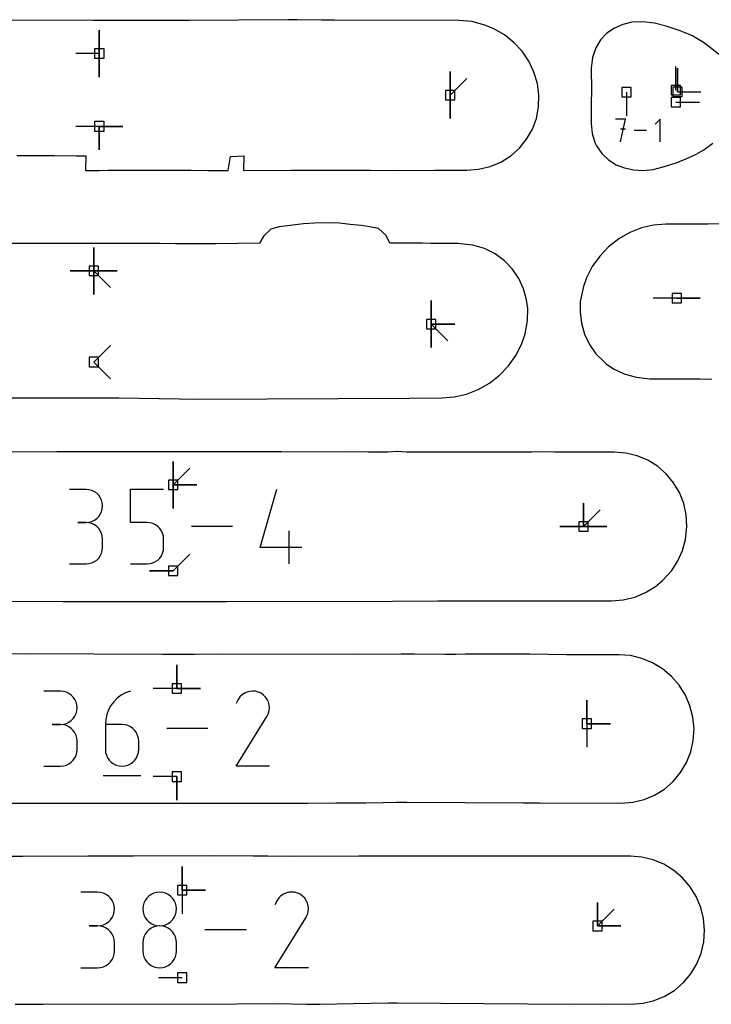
# Model space of a CAD drawing. Extents: x 0 to 600, y 0 to 900.
# Tile 4 of 56: x 42 to 84, y 54 to 114. Entities that reach past the tile are written whole.
import ezdxf

# ---------------------------------------------------------------- set-up
doc = ezdxf.new("R2010")
doc.units = 0

msp = doc.modelspace()

# ---------------------------------------------------------------- linework, layer by layer
at = {"layer": 'annotation', "color": 1}
for p, q in [((46.954286, 112.160941), (46.954286, 113.589691)), ((46.954286, 112.160941), (46.954286, 113.589691)), ((46.954286, 113.589691), (46.954286, 112.160941)), ((46.954286, 112.160941), (46.954286, 113.589691)), ((46.954286, 113.589691), (46.954286, 112.160941)), ((46.954286, 112.160941), (45.525536, 112.160941)), ((46.954286, 112.160941), (46.954286, 110.732191)), ((46.954286, 112.160941), (46.954286, 110.732191)), ((46.954286, 110.732191), (46.954286, 112.160941)), ((81.976825, 109.93731), (81.976825, 111.36606)), ((82.075134, 109.836144), (82.075134, 111.264894)), ((82.075134, 109.836144), (82.075134, 111.264894)), ((82.075134, 111.264894), (82.075134, 109.836144)), ((68.267795, 109.640662), (68.267795, 111.069412)), ((68.267795, 109.640662), (68.267795, 111.069412)), ((68.267795, 111.069412), (68.267795, 109.640662)), ((68.267795, 109.640662), (68.267795, 111.069412)), ((68.267795, 111.069412), (68.267795, 109.640662)), ((68.267795, 109.640662), (69.278074, 110.650941)), ((68.267795, 109.640662), (68.267795, 108.211913)), ((68.267795, 109.640662), (68.267795, 108.211913)), ((68.267795, 108.211913), (68.267795, 109.640662)), ((78.977354, 109.817233), (78.977353, 108.388483)), ((82.075134, 109.836144), (83.503884, 109.836144)), ((81.976825, 109.213418), (83.405575, 109.213418)), ((78.927927, 108.177151), (78.316176, 108.177151)), ((78.622095, 106.801467), (78.927927, 108.177151)), ((81.01781, 108.177151), (80.711978, 107.871233)), ((81.01781, 106.801467), (81.01781, 108.177151)), ((46.954286, 107.741686), (45.525536, 107.741686)), ((46.954286, 107.741686), (48.383036, 107.741686)), ((46.954286, 107.741686), (48.383036, 107.741686)), ((48.383036, 107.741686), (46.954286, 107.741686)), ((46.954286, 107.741686), (46.954286, 106.312936)), ((46.954286, 107.741686), (48.383036, 107.741686)), ((48.383036, 107.741686), (46.954286, 107.741686)), ((46.954286, 107.741686), (46.954286, 106.312936)), ((46.954286, 106.312936), (46.954286, 107.741686)), ((78.927927, 107.564538), (78.622095, 107.564538)), ((80.196182, 107.489309), (79.443981, 107.489309)), ((46.614972, 98.970448), (46.614972, 100.399198)), ((46.614972, 98.970448), (46.614972, 100.399198)), ((46.614972, 100.399198), (46.614972, 98.970448)), ((46.614972, 98.970448), (46.614972, 100.399198)), ((46.614972, 100.399198), (46.614972, 98.970448)), ((46.614972, 98.970448), (46.614972, 100.399198)), ((46.614972, 100.399198), (46.614972, 98.970448)), ((46.614972, 98.970448), (46.614972, 100.399198)), ((46.614972, 100.399198), (46.614972, 98.970448)), ((46.614972, 98.970448), (45.186222, 98.970448)), ((46.614972, 98.970448), (45.186222, 98.970448)), ((45.186222, 98.970448), (46.614972, 98.970448)), ((46.614972, 98.970448), (48.043722, 98.970448)), ((46.614972, 98.970448), (48.043722, 98.970448)), ((48.043722, 98.970448), (46.614972, 98.970448)), ((46.614972, 98.970448), (46.614972, 97.541698)), ((46.614972, 98.970448), (48.043722, 98.970448)), ((48.043722, 98.970448), (46.614972, 98.970448)), ((46.614972, 98.970448), (46.614972, 97.541698)), ((46.614972, 97.541698), (46.614972, 98.970448)), ((46.614972, 98.970448), (48.043722, 98.970448)), ((48.043722, 98.970448), (46.614972, 98.970448)), ((46.614972, 98.970448), (46.614972, 97.541698)), ((46.614972, 97.541698), (46.614972, 98.970448)), ((46.614972, 98.970448), (47.625251, 97.960169)), ((67.113505, 95.741364), (67.113505, 97.170114)), ((67.113505, 95.741364), (67.113505, 97.170114)), ((67.113505, 97.170114), (67.113505, 95.741364)), ((67.113505, 95.741364), (67.113505, 97.170114)), ((67.113505, 97.170114), (67.113505, 95.741364)), ((67.113505, 95.741364), (67.113505, 97.170114)), ((67.113505, 97.170114), (67.113505, 95.741364)), ((82.035287, 97.320788), (80.606537, 97.320788)), ((82.035287, 97.320788), (83.464037, 97.320788)), ((82.035287, 97.320788), (83.464037, 97.320788)), ((83.464037, 97.320788), (82.035287, 97.320788)), ((67.113505, 95.741364), (68.542255, 95.741364)), ((67.113505, 95.741364), (68.542255, 95.741364)), ((68.542255, 95.741364), (67.113505, 95.741364)), ((67.113505, 95.741364), (67.113505, 94.312614)), ((67.113505, 95.741364), (68.542255, 95.741364)), ((68.542255, 95.741364), (67.113505, 95.741364)), ((67.113505, 95.741364), (67.113505, 94.312614)), ((67.113505, 94.312614), (67.113505, 95.741364)), ((67.113505, 95.741364), (68.123784, 94.731086)), ((46.614973, 93.437421), (47.625251, 94.4477)), ((46.614973, 93.437421), (47.625251, 94.4477)), ((47.625251, 94.4477), (46.614973, 93.437421)), ((46.614973, 93.437421), (47.625251, 92.427143)), ((51.440892, 85.981435), (51.440892, 87.410185)), ((51.440892, 85.981435), (51.440892, 87.410185)), ((51.440892, 87.410185), (51.440892, 85.981435)), ((51.440892, 85.981435), (51.440892, 87.410185)), ((51.440892, 87.410185), (51.440892, 85.981435)), ((51.440892, 85.981435), (51.440892, 87.410185)), ((51.440892, 87.410185), (51.440892, 85.981435)), ((51.440892, 85.981435), (52.451171, 86.991713)), ((46.146629, 85.706942), (45.141087, 85.706942)), ((46.327478, 85.69071), (46.146629, 85.706942)), ((46.497651, 85.64393), (46.327478, 85.69071)), ((46.654317, 85.569479), (46.497651, 85.64393)), ((46.794646, 85.470236), (46.654317, 85.569479)), ((46.915807, 85.349076), (46.794646, 85.470236)), ((48.850248, 83.695717), (48.850248, 85.712196)), ((48.850248, 85.712196), (50.861332, 85.712196)), ((51.440892, 85.981435), (52.869642, 85.981435)), ((51.440892, 85.981435), (52.869642, 85.981435)), ((52.869642, 85.981435), (51.440892, 85.981435)), ((51.440892, 85.981435), (51.440892, 84.552685)), ((51.440892, 85.981435), (52.869642, 85.981435)), ((52.869642, 85.981435), (51.440892, 85.981435)), ((51.440892, 85.981435), (51.440892, 84.552685)), ((51.440892, 84.552685), (51.440892, 85.981435)), ((56.73343, 82.190669), (57.737552, 85.712196)), ((47.014971, 85.208878), (46.915807, 85.349076)), ((47.089306, 85.052518), (47.014971, 85.208878)), ((47.135983, 84.882873), (47.089306, 85.052518)), ((47.152171, 84.70282), (47.135983, 84.882873)), ((76.36646, 83.448094), (76.36646, 84.876844)), ((76.36646, 83.448094), (76.36646, 84.876844)), ((76.36646, 84.876844), (76.36646, 83.448094)), ((76.36646, 83.448094), (76.36646, 84.876844)), ((76.36646, 84.876844), (76.36646, 83.448094)), ((76.36646, 83.448094), (76.36646, 84.876844)), ((76.36646, 84.876844), (76.36646, 83.448094)), ((47.014971, 84.194764), (47.089306, 84.351619)), ((47.089306, 84.351619), (47.135983, 84.521923)), ((47.135983, 84.521923), (47.152171, 84.70282)), ((47.152171, 84.70282), (47.152171, 84.70282)), ((76.36646, 83.448094), (77.376739, 84.458372)), ((46.146629, 83.695859), (45.643148, 83.695859)), ((45.643148, 83.695859), (46.146629, 83.695859)), ((46.146629, 83.695859), (46.327478, 83.712095)), ((46.327478, 83.679626), (46.146629, 83.695859)), ((46.146629, 83.695859), (46.146629, 83.695859)), ((46.327478, 83.712095), (46.497651, 83.758902)), ((46.497651, 83.632846), (46.327478, 83.679626)), ((46.497651, 83.758902), (46.654317, 83.833427)), ((46.654317, 83.833427), (46.794646, 83.932814)), ((46.794646, 83.932814), (46.915807, 84.054211)), ((46.915807, 84.054211), (47.014971, 84.194764)), ((49.85579, 83.695717), (48.850248, 83.695717)), ((50.03634, 83.679577), (49.85579, 83.695717)), ((50.206353, 83.633031), (50.03634, 83.679577)), ((46.654317, 83.558395), (46.497651, 83.632846)), ((46.794646, 83.459152), (46.654317, 83.558395)), ((46.915807, 83.337993), (46.794646, 83.459152)), ((47.014971, 83.197794), (46.915807, 83.337993)), ((47.089306, 83.041434), (47.014971, 83.197794)), ((50.362973, 83.558885), (50.206353, 83.633031)), ((50.503339, 83.459945), (50.362973, 83.558885)), ((50.624594, 83.339019), (50.503339, 83.459945)), ((50.723879, 83.198914), (50.624594, 83.339019)), ((50.798336, 83.042437), (50.723879, 83.198914)), ((55.035779, 83.448094), (52.559834, 83.448094)), ((58.494051, 81.183991), (58.494051, 83.195075)), ((76.36646, 83.448094), (74.93771, 83.448094)), ((76.36646, 83.448094), (74.93771, 83.448094)), ((74.93771, 83.448094), (76.36646, 83.448094)), ((76.36646, 83.448094), (77.79521, 83.448094)), ((76.36646, 83.448094), (77.79521, 83.448094)), ((77.79521, 83.448094), (76.36646, 83.448094)), ((76.36646, 83.448094), (77.79521, 83.448094)), ((77.79521, 83.448094), (76.36646, 83.448094)), ((47.135983, 82.871789), (47.089306, 83.041434)), ((47.152171, 82.691736), (47.135983, 82.871789)), ((47.152171, 82.188255), (47.152171, 82.691736)), ((47.152171, 82.691736), (47.152171, 82.691736)), ((50.845106, 82.872395), (50.798336, 83.042437)), ((50.861332, 82.691594), (50.845106, 82.872395)), ((50.861332, 82.190669), (50.861332, 82.691594)), ((50.861332, 82.691594), (50.861332, 82.691594)), ((47.089306, 81.838443), (47.135983, 82.008128)), ((47.135983, 82.008128), (47.152171, 82.188255)), ((50.798303, 81.839504), (50.845097, 82.009781)), ((50.845097, 82.009781), (50.861332, 82.190669)), ((59.247711, 82.190669), (56.73343, 82.190669)), ((46.497651, 81.247113), (46.654317, 81.321533)), ((46.654317, 81.321533), (46.794646, 81.420746)), ((46.794646, 81.420746), (46.915807, 81.541883)), ((46.915807, 81.541883), (47.014971, 81.682072)), ((47.014971, 81.682072), (47.089306, 81.838443)), ((50.206239, 81.246999), (50.362846, 81.321486)), ((50.362846, 81.321486), (50.503222, 81.420829)), ((50.503222, 81.420829), (50.6245, 81.542179)), ((50.6245, 81.542179), (50.723816, 81.682687)), ((50.723816, 81.682687), (50.798303, 81.839504)), ((51.440892, 80.760387), (52.45117, 81.770666)), ((45.141087, 81.184133), (46.146629, 81.184133)), ((46.146629, 81.184133), (46.327478, 81.200357)), ((46.146629, 81.184133), (46.146629, 81.184133)), ((46.327478, 81.200357), (46.497651, 81.247113)), ((48.850248, 81.183991), (49.85579, 81.183991)), ((49.85579, 81.183991), (50.036265, 81.200218)), ((49.85579, 81.183991), (49.85579, 81.183991)), ((51.440892, 80.760387), (50.012142, 80.760387)), ((51.440892, 80.760387), (50.012142, 80.760387)), ((50.012142, 80.760387), (51.440892, 80.760387)), ((50.036265, 81.200218), (50.206239, 81.246999)), ((51.663685, 73.623448), (51.663685, 75.052198)), ((51.663685, 73.623448), (51.663685, 75.052198)), ((51.663685, 75.052198), (51.663685, 73.623448)), ((51.663685, 73.623448), (51.663685, 75.052198)), ((51.663685, 75.052198), (51.663685, 73.623448)), ((51.663685, 73.623448), (50.234935, 73.623448)), ((51.663685, 73.623448), (53.092435, 73.623448)), ((51.663685, 73.623448), (53.092435, 73.623448)), ((53.092435, 73.623448), (51.663685, 73.623448)), ((44.599808, 73.460924), (43.587446, 73.460924)), ((44.781884, 73.444581), (44.599808, 73.460924)), ((44.953211, 73.397483), (44.781884, 73.444581)), ((45.11094, 73.322528), (44.953211, 73.397483)), ((45.25222, 73.222611), (45.11094, 73.322528)), ((45.374204, 73.10063), (45.25222, 73.222611)), ((45.47404, 72.959481), (45.374204, 73.10063)), ((45.54888, 72.80206), (45.47404, 72.959481)), ((48.046801, 73.030346), (47.836646, 72.819299)), ((48.286309, 73.210962), (48.046801, 73.030346)), ((48.552437, 73.357474), (48.286309, 73.210962)), ((48.842454, 73.466213), (48.552437, 73.357474)), ((48.842454, 73.466213), (48.842454, 73.466213)), ((55.394565, 72.95928), (55.261623, 72.704259)), ((55.500065, 73.108881), (55.394565, 72.95928)), ((55.626642, 73.233763), (55.500065, 73.108881)), ((55.770446, 73.332926), (55.626642, 73.233763)), ((55.927627, 73.40537), (55.770446, 73.332926)), ((56.094335, 73.450096), (55.927627, 73.40537)), ((56.266721, 73.466102), (56.094335, 73.450096)), ((56.440936, 73.452388), (56.266721, 73.466102)), ((56.613129, 73.407956), (56.440936, 73.452388)), ((56.779452, 73.331804), (56.613129, 73.407956)), ((56.928209, 73.226172), (56.779452, 73.331804)), ((56.779452, 73.331804), (56.779452, 73.331804)), ((57.052587, 73.099414), (56.928209, 73.226172)), ((57.151478, 72.955415), (57.052587, 73.099414)), ((57.223778, 72.79806), (57.151478, 72.955415)), ((76.57454, 71.488091), (76.57454, 72.916841)), ((76.57454, 71.488091), (76.57454, 72.916841)), ((76.57454, 72.916841), (76.57454, 71.488091)), ((76.57454, 71.488091), (76.57454, 72.916841)), ((76.57454, 72.916841), (76.57454, 71.488091)), ((45.595873, 72.631264), (45.54888, 72.80206)), ((45.612171, 72.44999), (45.595873, 72.631264)), ((45.595873, 72.267866), (45.612171, 72.44999)), ((45.612171, 72.44999), (45.612171, 72.44999)), ((47.515318, 72.32059), (47.40961, 72.040271)), ((47.658574, 72.58149), (47.515318, 72.32059)), ((47.836646, 72.819299), (47.658574, 72.58149)), ((57.268379, 72.631234), (57.223778, 72.79806)), ((57.284177, 72.458822), (57.268379, 72.631234)), ((57.270065, 72.284708), (57.284177, 72.458822)), ((45.25222, 71.674762), (45.374204, 71.796982)), ((45.374204, 71.796982), (45.47404, 71.938488)), ((45.47404, 71.938488), (45.54888, 72.096407)), ((45.54888, 72.096407), (45.595873, 72.267866)), ((47.344182, 71.744202), (47.321766, 71.436055)), ((47.40961, 72.040271), (47.344182, 71.744202)), ((55.258764, 68.907256), (57.129676, 71.919185)), ((57.129676, 71.919185), (57.131913, 71.921953)), ((57.129676, 71.919185), (57.129676, 71.919185)), ((57.131913, 71.921953), (57.134057, 71.924744)), ((57.134057, 71.924744), (57.136125, 71.927582)), ((57.136125, 71.927582), (57.138128, 71.930491)), ((57.138128, 71.930491), (57.140082, 71.933494)), ((57.140082, 71.933494), (57.142001, 71.936614)), ((57.142001, 71.936614), (57.143899, 71.939876)), ((57.143899, 71.939876), (57.14579, 71.943302)), ((57.14579, 71.943302), (57.147688, 71.946917)), ((57.147688, 71.946917), (57.224937, 72.112778)), ((57.147688, 71.946917), (57.147688, 71.946917)), ((57.224937, 72.112778), (57.270065, 72.284708)), ((44.599808, 71.436198), (44.092912, 71.436198)), ((44.092912, 71.436198), (44.599808, 71.436198)), ((44.599808, 71.436198), (44.781884, 71.452545)), ((44.781884, 71.419856), (44.599808, 71.436198)), ((44.599808, 71.436198), (44.599808, 71.436198)), ((44.781884, 71.452545), (44.953211, 71.49967)), ((44.953211, 71.372758), (44.781884, 71.419856)), ((44.953211, 71.49967), (45.11094, 71.5747)), ((45.11094, 71.297803), (44.953211, 71.372758)), ((45.11094, 71.5747), (45.25222, 71.674762)), ((45.25222, 71.197886), (45.11094, 71.297803)), ((45.374204, 71.075905), (45.25222, 71.197886)), ((47.321766, 71.436055), (47.321766, 69.920799)), ((48.334128, 71.436055), (47.321766, 71.436055)), ((48.516204, 71.419807), (48.334128, 71.436055)), ((48.687531, 71.372945), (48.516204, 71.419807)), ((48.84526, 71.298295), (48.687531, 71.372945)), ((48.98654, 71.198685), (48.84526, 71.298295)), ((49.108524, 71.076939), (48.98654, 71.198685)), ((53.549254, 71.186753), (51.056514, 71.186753)), ((76.57454, 71.488091), (78.00329, 71.488091)), ((76.57454, 71.488091), (78.00329, 71.488091)), ((78.00329, 71.488091), (76.57454, 71.488091)), ((76.57454, 71.488091), (76.57454, 70.059341)), ((45.47404, 70.934756), (45.374204, 71.075905)), ((45.54888, 70.777335), (45.47404, 70.934756)), ((45.595873, 70.606539), (45.54888, 70.777335)), ((45.612171, 70.425265), (45.595873, 70.606539)), ((49.20836, 70.935883), (49.108524, 71.076939)), ((49.2832, 70.778345), (49.20836, 70.935883)), ((49.330193, 70.607149), (49.2832, 70.778345)), ((49.346491, 70.425122), (49.330193, 70.607149)), ((45.612171, 69.918369), (45.612171, 70.425265)), ((45.612171, 70.425265), (45.612171, 70.425265)), ((47.321766, 69.920799), (47.321766, 69.920799)), ((47.321766, 69.920799), (47.33811, 69.738684)), ((49.330193, 69.738684), (49.346491, 69.920799)), ((49.346491, 69.920799), (49.346491, 70.425122)), ((49.346491, 70.425122), (49.346491, 70.425122)), ((45.374204, 69.267612), (45.47404, 69.408752)), ((45.47404, 69.408752), (45.54888, 69.566184)), ((45.54888, 69.566184), (45.595873, 69.73702)), ((45.595873, 69.73702), (45.612171, 69.918369)), ((47.33811, 69.738684), (47.385221, 69.567252)), ((47.385221, 69.567252), (47.460214, 69.409371)), ((47.460214, 69.409371), (47.560203, 69.26791)), ((49.108524, 69.26791), (49.20836, 69.409371)), ((49.20836, 69.409371), (49.2832, 69.567252)), ((49.2832, 69.567252), (49.330193, 69.738684)), ((43.587446, 68.907436), (44.599808, 68.907436)), ((44.599808, 68.907436), (44.781884, 68.92377)), ((44.599808, 68.907436), (44.599808, 68.907436)), ((44.781884, 68.92377), (44.953211, 68.970843)), ((44.953211, 68.970843), (45.11094, 69.045768)), ((45.11094, 69.045768), (45.25222, 69.145654)), ((45.25222, 69.145654), (45.374204, 69.267612)), ((47.560203, 69.26791), (47.682304, 69.145737)), ((47.682304, 69.145737), (47.823632, 69.04572)), ((47.823632, 69.04572), (47.981302, 68.970729)), ((47.981302, 68.970729), (48.152429, 68.92363)), ((48.152429, 68.92363), (48.334128, 68.907293)), ((48.334128, 68.907293), (48.516204, 68.92363)), ((48.334128, 68.907293), (48.334128, 68.907293)), ((48.516204, 68.92363), (48.687531, 68.970729)), ((48.687531, 68.970729), (48.84526, 69.04572)), ((48.84526, 69.04572), (48.98654, 69.145737)), ((48.98654, 69.145737), (49.108524, 69.26791)), ((57.283489, 68.907256), (55.258764, 68.907256)), ((47.19497, 68.337428), (49.47443, 68.337428)), ((51.663685, 68.273808), (50.234935, 68.273808)), ((51.663685, 68.273808), (51.663685, 66.845058)), ((51.663685, 68.273808), (51.663685, 66.845058)), ((51.663685, 66.845058), (51.663685, 68.273808)), ((51.98505, 61.384702), (51.98505, 62.813452)), ((51.98505, 61.384702), (51.98505, 62.813452)), ((51.98505, 62.813452), (51.98505, 61.384702)), ((51.98505, 61.384702), (51.98505, 62.813452)), ((51.98505, 62.813452), (51.98505, 61.384702)), ((46.850664, 61.26348), (45.828024, 61.26348)), ((47.034589, 61.246971), (46.850664, 61.26348)), ((47.207655, 61.199396), (47.034589, 61.246971)), ((47.366985, 61.123679), (47.207655, 61.199396)), ((47.5097, 61.022748), (47.366985, 61.123679)), ((47.632921, 60.899529), (47.5097, 61.022748)), ((49.964334, 61.02246), (49.841017, 60.89924)), ((50.107087, 61.123391), (49.964334, 61.02246)), ((50.26637, 61.199107), (50.107087, 61.123391)), ((50.439274, 61.246682), (50.26637, 61.199107)), ((50.622894, 61.263191), (50.439274, 61.246682)), ((50.806514, 61.246682), (50.622894, 61.263191)), ((50.622894, 61.263191), (50.622894, 61.263191)), ((50.979419, 61.199107), (50.806514, 61.246682)), ((51.138701, 61.123391), (50.979419, 61.199107)), ((51.281454, 61.02246), (51.138701, 61.123391)), ((51.404771, 60.89924), (51.281454, 61.02246)), ((51.98505, 61.384702), (51.985049, 59.955952)), ((51.98505, 61.384702), (53.413799, 61.384702)), ((51.98505, 61.384702), (53.413799, 61.384702)), ((53.413799, 61.384702), (51.98505, 61.384702)), ((57.98944, 61.034013), (57.861578, 60.907863)), ((58.134704, 61.134183), (57.98944, 61.034013)), ((58.29348, 61.207363), (58.134704, 61.134183)), ((58.461881, 61.252542), (58.29348, 61.207363)), ((58.636017, 61.26871), (58.461881, 61.252542)), ((58.812001, 61.254858), (58.636017, 61.26871)), ((58.985942, 61.209974), (58.812001, 61.254858)), ((59.153953, 61.133049), (58.985942, 61.209974)), ((59.304221, 61.026345), (59.153953, 61.133049)), ((59.153953, 61.133049), (59.153953, 61.133049)), ((59.429861, 60.8983), (59.304221, 61.026345)), ((47.733771, 60.756946), (47.632921, 60.899529)), ((47.80937, 60.597928), (47.733771, 60.756946)), ((47.856841, 60.425398), (47.80937, 60.597928)), ((47.873304, 60.242284), (47.856841, 60.425398)), ((49.616756, 60.425109), (49.600254, 60.241995)), ((49.664321, 60.597639), (49.616756, 60.425109)), ((49.740044, 60.756658), (49.664321, 60.597639)), ((49.841017, 60.89924), (49.740044, 60.756658)), ((51.505744, 60.756658), (51.404771, 60.89924)), ((51.581467, 60.597639), (51.505744, 60.756658)), ((51.629033, 60.425109), (51.581467, 60.597639)), ((51.645534, 60.241995), (51.629033, 60.425109)), ((57.755007, 60.756743), (57.620715, 60.499134)), ((57.861578, 60.907863), (57.755007, 60.756743)), ((59.529756, 60.752839), (59.429861, 60.8983)), ((59.60279, 60.593887), (59.529756, 60.752839)), ((59.647844, 60.425367), (59.60279, 60.593887)), ((59.663802, 60.251205), (59.647844, 60.425367)), ((77.211183, 59.210193), (77.211183, 60.638943)), ((77.211183, 59.210193), (77.211183, 60.638943)), ((77.211183, 60.638943), (77.211183, 59.210193)), ((77.211183, 59.210193), (77.211183, 60.638943)), ((77.211183, 60.638943), (77.211183, 59.210193)), ((47.733771, 59.725589), (47.80937, 59.885111)), ((47.80937, 59.885111), (47.856841, 60.05831)), ((47.856841, 60.05831), (47.873304, 60.242284)), ((47.873304, 60.242284), (47.873304, 60.242284)), ((49.600254, 60.241995), (49.600254, 60.241995)), ((49.600254, 60.241995), (49.616765, 60.058021)), ((49.616765, 60.058021), (49.664354, 59.884822)), ((49.664354, 59.884822), (49.740108, 59.7253)), ((51.50568, 59.7253), (51.581434, 59.884822)), ((51.581434, 59.884822), (51.629023, 60.058021)), ((51.629023, 60.058021), (51.645534, 60.241995)), ((51.645534, 60.241995), (51.645534, 60.241995)), ((59.525927, 59.734103), (59.603961, 59.901648)), ((59.603961, 59.901648), (59.649547, 60.075324)), ((59.649547, 60.075324), (59.663802, 60.251205)), ((77.211183, 59.210193), (78.221462, 60.220472)), ((46.850664, 59.2182), (46.338622, 59.2182)), ((46.338622, 59.2182), (46.850664, 59.2182)), ((46.850664, 59.2182), (47.034589, 59.234713)), ((47.034589, 59.201691), (46.850664, 59.2182)), ((46.850664, 59.2182), (46.850664, 59.2182)), ((47.034589, 59.234713), (47.207655, 59.282316)), ((47.207655, 59.154116), (47.034589, 59.201691)), ((47.207655, 59.282316), (47.366985, 59.358108)), ((47.366985, 59.358108), (47.5097, 59.459185)), ((47.5097, 59.459185), (47.632921, 59.582646)), ((47.632921, 59.582646), (47.733771, 59.725589)), ((49.740108, 59.7253), (49.841113, 59.582358)), ((49.841113, 59.582358), (49.964453, 59.458896)), ((49.964453, 59.458896), (50.107216, 59.357819)), ((50.107216, 59.357819), (50.266486, 59.282027)), ((50.439274, 59.201399), (50.26637, 59.153799)), ((50.266486, 59.282027), (50.43935, 59.234424)), ((50.622894, 59.217911), (50.439274, 59.201399)), ((50.43935, 59.234424), (50.622894, 59.217911)), ((50.622894, 59.217911), (50.806438, 59.234424)), ((50.806514, 59.201409), (50.622894, 59.217911)), ((50.622894, 59.217911), (50.622894, 59.217911)), ((50.622894, 59.217911), (50.622894, 59.217911)), ((50.806438, 59.234424), (50.979302, 59.282027)), ((50.979419, 59.153832), (50.806514, 59.201409)), ((50.979302, 59.282027), (51.138573, 59.357819)), ((51.138573, 59.357819), (51.281335, 59.458896)), ((51.281335, 59.458896), (51.404676, 59.582358)), ((51.404676, 59.582358), (51.50568, 59.7253)), ((57.617827, 56.663585), (59.507733, 59.70609)), ((59.507733, 59.70609), (59.509992, 59.708886)), ((59.507733, 59.70609), (59.507733, 59.70609)), ((59.509992, 59.708886), (59.512158, 59.711705)), ((59.512158, 59.711705), (59.514247, 59.714572)), ((59.514247, 59.714572), (59.516271, 59.71751)), ((59.516271, 59.71751), (59.518245, 59.720544)), ((59.518245, 59.720544), (59.520183, 59.723696)), ((59.520183, 59.723696), (59.5221, 59.726991)), ((59.5221, 59.726991), (59.52401, 59.730452)), ((59.52401, 59.730452), (59.525927, 59.734103)), ((59.525927, 59.734103), (59.525927, 59.734103)), ((77.211183, 59.210193), (78.639933, 59.210193)), ((77.211183, 59.210193), (78.639933, 59.210193)), ((78.639933, 59.210193), (77.211183, 59.210193)), ((47.366985, 59.0784), (47.207655, 59.154116)), ((47.5097, 58.977469), (47.366985, 59.0784)), ((47.632921, 58.854249), (47.5097, 58.977469)), ((47.733771, 58.711667), (47.632921, 58.854249)), ((47.80937, 58.552648), (47.733771, 58.711667)), ((49.740044, 58.710608), (49.664321, 58.551136)), ((49.841017, 58.853515), (49.740044, 58.710608)), ((49.964334, 58.976952), (49.841017, 58.853515)), ((50.107087, 59.078015), (49.964334, 58.976952)), ((50.26637, 59.153799), (50.107087, 59.078015)), ((51.138701, 59.078079), (50.979419, 59.153832)), ((51.281454, 58.977047), (51.138701, 59.078079)), ((51.404771, 58.853633), (51.281454, 58.977047)), ((51.505744, 58.710736), (51.404771, 58.853633)), ((51.581467, 58.551253), (51.505744, 58.710736)), ((55.890962, 58.966222), (53.372918, 58.966222)), ((47.856841, 58.380118), (47.80937, 58.552648)), ((47.873304, 58.197004), (47.856841, 58.380118)), ((47.873304, 57.684962), (47.873304, 58.197004)), ((47.873304, 58.197004), (47.873304, 58.197004)), ((49.616756, 58.378004), (49.600254, 58.194116)), ((49.600254, 58.194116), (49.600254, 57.684674)), ((49.664321, 58.551136), (49.616756, 58.378004)), ((51.629033, 58.37808), (51.581467, 58.551253)), ((51.645534, 58.194116), (51.629033, 58.37808)), ((51.645534, 57.684674), (51.645534, 58.194116)), ((51.645534, 58.194116), (51.645534, 58.194116)), ((47.80937, 57.329202), (47.856841, 57.501772)), ((47.856841, 57.501772), (47.873304, 57.684962)), ((49.600254, 57.684674), (49.600254, 57.684674)), ((49.600254, 57.684674), (49.616765, 57.500799)), ((49.616765, 57.500799), (49.664354, 57.327865)), ((51.581434, 57.327865), (51.629023, 57.500799)), ((51.629023, 57.500799), (51.645534, 57.684674)), ((47.207655, 56.727817), (47.366985, 56.803503)), ((47.366985, 56.803503), (47.5097, 56.904403)), ((47.5097, 56.904403), (47.632921, 57.027599)), ((47.632921, 57.027599), (47.733771, 57.170171)), ((47.733771, 57.170171), (47.80937, 57.329202)), ((49.664354, 57.327865), (49.740108, 57.168727)), ((49.740108, 57.168727), (49.841113, 57.02624)), ((49.841113, 57.02624), (49.964453, 56.903258)), ((49.964453, 56.903258), (50.107216, 56.802636)), ((50.107216, 56.802636), (50.266486, 56.727229)), ((50.979302, 56.727229), (51.138573, 56.802636)), ((51.138573, 56.802636), (51.281335, 56.903258)), ((51.281335, 56.903258), (51.404676, 57.02624)), ((51.404676, 57.02624), (51.50568, 57.168727)), ((51.50568, 57.168727), (51.581434, 57.327865)), ((45.828024, 56.663766), (46.850664, 56.663766)), ((46.850664, 56.663766), (47.034589, 56.680266)), ((46.850664, 56.663766), (46.850664, 56.663766)), ((47.034589, 56.680266), (47.207655, 56.727817)), ((50.266486, 56.727229), (50.43935, 56.679891)), ((50.43935, 56.679891), (50.622894, 56.663478)), ((50.622894, 56.663478), (50.806438, 56.679891)), ((50.622894, 56.663478), (50.622894, 56.663478)), ((50.806438, 56.679891), (50.979302, 56.727229)), ((59.663107, 56.663585), (57.617827, 56.663585)), ((51.98505, 56.071493), (50.5563, 56.071493))]:
    msp.add_line(p, q, dxfattribs=at)
at = {"layer": 'boundary', "color": 5}
for p, q in [((46.576657, 114.160304), (41.595824, 114.181835)), ((47.122538, 114.160998), (46.576657, 114.160304)), ((49.543902, 114.176691), (47.122538, 114.160998)), ((52.41866, 114.174038), (49.543902, 114.176691)), ((58.4313, 114.215919), (52.41866, 114.174038)), ((58.996775, 114.198026), (58.4313, 114.215919)), ((60.463335, 114.179714), (58.996775, 114.198026)), ((61.222175, 114.178305), (60.463335, 114.179714)), ((68.80081, 114.16462), (61.222175, 114.178305)), ((69.57504, 114.096363), (68.80081, 114.16462)), ((70.37653, 113.885851), (69.57504, 114.096363)), ((70.930292, 113.666953), (70.37653, 113.885851)), ((71.566823, 113.297067), (70.930292, 113.666953)), ((78.24165, 113.708738), (77.787947, 113.396892)), ((78.750954, 113.931371), (78.24165, 113.708738)), ((79.313049, 114.065597), (78.750954, 113.931371)), ((79.977353, 114.09281), (79.313049, 114.065597)), ((80.676831, 114.012089), (79.977353, 114.09281)), ((81.391386, 113.826196), (80.676831, 114.012089)), ((82.247807, 113.543863), (81.391386, 113.826196)), ((72.141329, 112.836281), (71.566823, 113.297067)), ((77.404702, 112.994948), (77.107668, 112.504169)), ((77.787947, 113.396892), (77.404702, 112.994948)), ((82.958772, 113.256405), (82.247807, 113.543863)), ((83.663005, 112.841404), (82.958772, 113.256405)), ((72.639643, 112.296022), (72.141329, 112.836281)), ((77.107668, 112.504169), (76.913117, 111.928696)), ((84.070991, 112.537955), (83.663005, 112.841404)), ((84.586256, 112.106505), (84.070991, 112.537955)), ((73.049421, 111.689656), (72.639643, 112.296022)), ((76.913117, 111.928696), (76.836972, 111.273528)), ((73.360598, 111.032208), (73.049421, 111.689656)), ((76.836972, 111.273528), (76.84701, 109.919891)), ((73.565499, 110.340097), (73.360598, 111.032208)), ((73.656487, 109.633687), (73.565499, 110.340097)), ((73.636868, 108.92112), (73.656487, 109.633687)), ((76.84701, 109.919891), (76.831487, 109.154115)), ((73.50377, 108.226436), (73.636868, 108.92112)), ((76.831487, 109.154115), (76.839588, 107.917479)), ((73.260622, 107.566568), (73.50377, 108.226436)), ((76.839588, 107.917479), (76.895718, 107.314589)), ((72.913551, 106.95772), (73.260622, 107.566568)), ((76.895718, 107.314589), (77.060774, 106.758223)), ((71.944703, 105.951238), (72.471232, 106.41483)), ((72.471232, 106.41483), (72.913551, 106.95772)), ((77.060774, 106.758223), (77.165175, 106.563933)), ((77.165175, 106.563933), (77.480039, 106.09016)), ((83.671224, 106.325066), (84.215852, 106.718883)), ((41.949049, 105.968452), (42.57605, 105.968374)), ((42.57605, 105.968374), (44.210481, 105.969077)), ((44.210481, 105.969077), (45.55558, 105.95991)), ((45.55558, 105.95991), (46.133175, 105.957962)), ((46.133175, 105.957962), (46.125209, 105.066247)), ((54.779856, 105.066846), (54.91885, 105.908806)), ((54.91885, 105.908806), (55.741523, 105.957678)), ((55.741523, 105.957678), (55.712333, 105.070779)), ((71.346991, 105.578264), (71.944703, 105.951238)), ((77.480039, 106.09016), (77.878456, 105.707384)), ((82.596566, 105.770813), (83.20912, 106.062225)), ((83.20912, 106.062225), (83.671224, 106.325066)), ((69.99823, 105.137973), (70.6929, 105.304971)), ((70.6929, 105.304971), (71.346991, 105.578264)), ((77.878456, 105.707384), (78.344445, 105.416097)), ((78.344445, 105.416097), (78.86305, 105.214673)), ((78.86305, 105.214673), (79.420659, 105.100129)), ((80.606187, 105.133323), (81.214883, 105.286246)), ((81.214883, 105.286246), (81.944966, 105.516594)), ((81.944966, 105.516594), (82.596566, 105.770813)), ((46.125209, 105.066247), (46.939925, 105.071304)), ((46.939925, 105.071304), (47.477276, 105.075188)), ((47.477276, 105.075188), (48.184884, 105.074447)), ((48.184884, 105.074447), (49.119866, 105.082003)), ((49.119866, 105.082003), (50.7743, 105.08909)), ((50.7743, 105.08909), (51.57597, 105.090323)), ((51.57597, 105.090323), (52.526883, 105.085918)), ((52.526883, 105.085918), (53.539403, 105.071512)), ((53.539403, 105.071512), (54.779856, 105.066846)), ((55.712333, 105.070779), (58.60727, 105.082937)), ((58.60727, 105.082937), (63.418165, 105.07377)), ((63.418165, 105.07377), (64.73862, 105.066149)), ((64.73862, 105.066149), (67.345021, 105.076746)), ((67.345021, 105.076746), (69.278675, 105.081364)), ((69.278675, 105.081364), (69.99823, 105.137973)), ((79.420659, 105.100129), (79.967243, 105.065406)), ((79.967243, 105.065406), (80.606187, 105.133323)), ((57.872343, 101.641162), (57.364619, 101.503154)), ((58.719239, 101.740057), (57.872343, 101.641162)), ((59.363473, 101.820109), (58.719239, 101.740057)), ((60.01683, 101.872017), (59.363473, 101.820109)), ((60.886616, 101.885722), (60.01683, 101.872017)), ((61.545456, 101.858217), (60.886616, 101.885722)), ((62.193914, 101.792341), (61.545456, 101.858217)), ((62.859139, 101.716259), (62.193914, 101.792341)), ((63.391097, 101.650591), (62.859139, 101.716259)), ((63.920188, 101.537847), (63.391097, 101.650591)), ((80.627719, 101.743097), (79.892807, 101.572828)), ((81.371349, 101.799626), (80.627719, 101.743097)), ((83.949495, 101.803893), (81.371349, 101.799626)), ((88.037667, 101.847765), (83.949495, 101.803893)), ((56.948973, 101.095263), (56.691012, 100.650102)), ((57.364619, 101.503154), (56.948973, 101.095263)), ((64.380553, 101.124019), (63.920188, 101.537847)), ((64.603177, 100.64983), (64.380553, 101.124019)), ((79.178828, 101.291603), (78.506352, 100.906738)), ((79.892807, 101.572828), (79.178828, 101.291603)), ((42.476212, 100.637329), (38.41636, 100.621811)), ((46.758614, 100.637323), (42.476212, 100.637329)), ((50.651043, 100.637463), (46.758614, 100.637323)), ((51.588422, 100.617974), (50.651043, 100.637463)), ((54.045797, 100.617399), (51.588422, 100.617974)), ((56.691012, 100.650102), (54.045797, 100.617399)), ((65.211419, 100.648144), (64.603177, 100.64983)), ((65.978692, 100.645326), (65.211419, 100.648144)), ((66.561929, 100.642398), (65.978692, 100.645326)), ((67.094864, 100.64044), (66.561929, 100.642398)), ((68.740188, 100.641328), (67.094864, 100.64044)), ((69.644246, 100.538933), (68.740188, 100.641328)), ((70.354289, 100.32743), (69.644246, 100.538933)), ((77.892142, 100.427747), (77.351477, 99.866525)), ((78.506352, 100.906738), (77.892142, 100.427747)), ((71.002344, 100.005263), (70.354289, 100.32743)), ((71.573902, 99.584605), (71.002344, 100.005263)), ((77.351477, 99.866525), (76.897791, 99.23701)), ((72.057466, 99.079586), (71.573902, 99.584605)), ((76.897791, 99.23701), (76.542316, 98.554888)), ((72.444509, 98.505315), (72.057466, 99.079586)), ((72.729348, 97.877648), (72.444509, 98.505315)), ((76.36036, 98.029607), (76.170674, 97.110492)), ((76.542316, 98.554888), (76.36036, 98.029607)), ((72.908946, 97.212589), (72.729348, 97.877648)), ((72.984133, 96.691161), (72.908946, 97.212589)), ((76.170674, 97.110492), (76.160045, 96.481565)), ((72.973066, 95.95864), (72.984133, 96.691161)), ((76.160045, 96.481565), (76.243249, 95.795598)), ((72.823359, 95.15743), (72.973066, 95.95864)), ((76.243249, 95.795598), (76.432347, 95.132672)), ((72.597352, 94.495386), (72.823359, 95.15743)), ((76.432347, 95.132672), (76.726401, 94.508585)), ((72.257481, 93.837423), (72.597352, 94.495386)), ((76.726401, 94.508585), (77.122035, 93.939229)), ((71.803428, 93.206662), (72.257481, 93.837423)), ((77.122035, 93.939229), (77.613313, 93.440342)), ((77.613313, 93.440342), (77.742377, 93.321563)), ((77.742377, 93.321563), (78.19141, 93.026946)), ((70.647442, 92.16349), (71.262262, 92.644007)), ((71.262262, 92.644007), (71.803428, 93.206662)), ((78.19141, 93.026946), (78.844582, 92.712881)), ((78.844582, 92.712881), (79.558304, 92.510102)), ((69.974023, 91.776913), (70.647442, 92.16349)), ((79.558304, 92.510102), (80.40096, 92.421792)), ((80.40096, 92.421792), (81.508232, 92.421613)), ((81.508232, 92.421613), (82.096846, 92.420279)), ((82.096846, 92.420279), (82.796918, 92.419236)), ((82.796918, 92.419236), (83.434728, 92.418965)), ((83.434728, 92.418965), (84.160199, 92.399233)), ((68.517652, 91.321348), (69.259159, 91.494065)), ((69.259159, 91.494065), (69.974023, 91.776913)), ((41.386984, 91.261364), (42.937596, 91.259619)), ((42.937596, 91.259619), (45.000484, 91.262507)), ((45.000484, 91.262507), (46.220252, 91.260417)), ((46.220252, 91.260417), (48.136174, 91.259614)), ((48.136174, 91.259614), (51.819781, 91.210653)), ((51.819781, 91.210653), (52.820468, 91.175284)), ((52.820468, 91.175284), (65.794835, 91.252775)), ((65.794835, 91.252775), (67.771648, 91.264106)), ((67.771648, 91.264106), (68.517652, 91.321348)), ((44.382951, 87.977082), (41.187653, 87.965843)), ((46.242941, 87.977082), (44.382951, 87.977082)), ((58.035368, 87.977097), (46.242941, 87.977082)), ((62.092451, 87.976109), (58.035368, 87.977097)), ((62.678105, 87.977513), (62.092451, 87.976109)), ((63.306865, 87.975227), (62.678105, 87.977513)), ((63.991884, 87.97536), (63.306865, 87.975227)), ((64.510766, 87.973924), (63.991884, 87.97536)), ((65.069533, 88.000284), (64.510766, 87.973924)), ((65.596262, 87.968308), (65.069533, 88.000284)), ((70.757164, 87.975983), (65.596262, 87.968308)), ((71.310676, 87.976059), (70.757164, 87.975983)), ((72.14053, 87.976164), (71.310676, 87.976059)), ((72.708997, 87.976391), (72.14053, 87.976164)), ((73.225966, 87.976702), (72.708997, 87.976391)), ((73.845537, 87.979431), (73.225966, 87.976702)), ((74.605747, 87.975251), (73.845537, 87.979431)), ((75.285731, 87.972537), (74.605747, 87.975251)), ((78.242661, 87.970437), (75.285731, 87.972537)), ((78.943199, 87.91549), (78.242661, 87.970437)), ((79.624778, 87.750903), (78.943199, 87.91549)), ((80.270672, 87.480496), (79.624778, 87.750903)), ((80.864695, 87.110917), (80.270672, 87.480496)), ((81.392104, 86.651367), (80.864695, 87.110917)), ((81.840091, 86.112948), (81.392104, 86.651367)), ((82.19744, 85.509018), (81.840091, 86.112948)), ((82.455364, 84.854534), (82.19744, 85.509018)), ((82.607523, 84.165188), (82.455364, 84.854534)), ((82.655004, 83.462639), (82.607523, 84.165188)), ((82.563357, 82.657025), (82.655004, 83.462639)), ((82.381962, 81.995363), (82.563357, 82.657025)), ((82.104163, 81.368513), (82.381962, 81.995363)), ((81.736397, 80.789987), (82.104163, 81.368513)), ((81.165602, 80.169845), (81.736397, 80.789987)), ((80.745822, 79.814949), (81.165602, 80.169845)), ((80.135774, 79.442724), (80.745822, 79.814949)), ((38.004784, 78.930142), (44.740255, 78.913295)), ((44.740255, 78.913295), (51.696362, 78.895903)), ((51.696362, 78.895903), (54.698825, 78.90096)), ((54.698825, 78.90096), (64.769255, 78.924841)), ((64.769255, 78.924841), (67.520806, 78.934204)), ((67.520806, 78.934204), (76.360425, 78.945204)), ((76.360425, 78.945204), (78.079571, 78.945987)), ((78.079571, 78.945987), (78.787429, 79.002842)), ((78.787429, 79.002842), (79.477584, 79.169799)), ((79.477584, 79.169799), (80.135774, 79.442724)), ((42.424406, 75.720903), (39.766478, 75.703512)), ((50.819734, 75.685109), (42.424406, 75.720903)), ((51.616266, 75.678524), (50.819734, 75.685109)), ((52.734138, 75.682149), (51.616266, 75.678524)), ((54.525869, 75.709692), (52.734138, 75.682149)), ((62.479053, 75.691927), (54.525869, 75.709692)), ((65.289046, 75.698934), (62.479053, 75.691927)), ((66.090519, 75.704548), (65.289046, 75.698934)), ((67.96431, 75.69234), (66.090519, 75.704548)), ((68.617173, 75.688104), (67.96431, 75.69234)), ((69.197548, 75.696899), (68.617173, 75.688104)), ((73.108734, 75.69817), (69.197548, 75.696899)), ((75.332161, 75.672212), (73.108734, 75.69817)), ((78.525547, 75.671976), (75.332161, 75.672212)), ((79.226797, 75.617153), (78.525547, 75.671976)), ((79.913161, 75.45277), (79.226797, 75.617153)), ((80.567171, 75.18278), (79.913161, 75.45277)), ((81.172681, 74.813814), (80.567171, 75.18278)), ((81.714745, 74.354945), (81.172681, 74.813814)), ((82.179868, 73.817676), (81.714745, 74.354945)), ((82.556858, 73.214962), (82.179868, 73.817676)), ((82.836317, 72.561717), (82.556858, 73.214962)), ((83.011336, 71.874026), (82.836317, 72.561717)), ((83.081557, 71.165863), (83.011336, 71.874026)), ((83.035775, 70.461914), (83.081557, 71.165863)), ((82.88086, 69.775074), (83.035775, 70.461914)), ((82.620601, 69.122231), (82.88086, 69.775074)), ((82.261545, 68.5197), (82.620601, 69.122231)), ((81.812482, 67.98217), (82.261545, 68.5197)), ((81.284443, 67.522876), (81.812482, 67.98217)), ((80.045499, 66.882178), (80.690584, 67.153196)), ((80.690584, 67.153196), (81.284443, 67.522876)), ((40.431162, 66.658901), (42.317232, 66.656638)), ((42.317232, 66.656638), (44.0628, 66.65665)), ((44.0628, 66.65665), (55.881801, 66.656647)), ((55.881801, 66.656647), (58.78254, 66.656647)), ((58.78254, 66.656647), (59.604412, 66.658977)), ((59.604412, 66.658977), (61.320556, 66.674733)), ((61.320556, 66.674733), (62.543863, 66.684665)), ((62.543863, 66.684665), (63.136575, 66.681142)), ((63.136575, 66.681142), (64.207521, 66.707549)), ((64.207521, 66.707549), (65.013964, 66.720341)), ((65.013964, 66.720341), (65.627492, 66.7232)), ((65.627492, 66.7232), (72.712603, 66.681177)), ((72.712603, 66.681177), (73.69988, 66.677658)), ((73.69988, 66.677658), (78.662882, 66.660094)), ((78.662882, 66.660094), (79.364778, 66.716418)), ((79.364778, 66.716418), (80.045499, 66.882178)), ((42.284171, 63.433219), (40.735468, 63.434453)), ((46.257555, 63.44246), (42.284171, 63.433219)), ((49.021858, 63.453746), (46.257555, 63.44246)), ((53.778215, 63.466541), (49.021858, 63.453746)), ((56.309587, 63.437909), (53.778215, 63.466541)), ((57.20099, 63.436831), (56.309587, 63.437909)), ((58.499572, 63.435884), (57.20099, 63.436831)), ((62.721485, 63.442138), (58.499572, 63.435884)), ((67.178157, 63.445776), (62.721485, 63.442138)), ((75.735344, 63.441756), (67.178157, 63.445776)), ((79.213521, 63.439797), (75.735344, 63.441756)), ((79.913096, 63.384966), (79.213521, 63.439797)), ((80.596354, 63.22101), (79.913096, 63.384966)), ((81.246592, 62.951847), (80.596354, 63.22101)), ((81.847725, 62.584151), (81.246592, 62.951847)), ((82.384998, 62.126948), (81.847725, 62.584151)), ((82.845212, 61.591513), (82.384998, 62.126948)), ((83.21709, 60.990889), (82.845212, 61.591513)), ((83.491351, 60.339984), (83.21709, 60.990889)), ((83.661302, 59.654708), (83.491351, 60.339984)), ((83.724287, 58.950872), (83.661302, 59.654708)), ((83.674316, 58.249395), (83.724287, 58.950872)), ((83.515637, 57.564933), (83.674316, 58.249395)), ((83.252157, 56.914463), (83.515637, 57.564933)), ((82.890378, 56.314022), (83.252157, 56.914463)), ((82.439112, 55.778322), (82.890378, 56.314022)), ((81.909644, 55.320698), (82.439112, 55.778322)), ((81.314906, 54.952318), (81.909644, 55.320698)), ((41.8504, 54.457269), (42.963343, 54.457701)), ((42.963343, 54.457701), (43.542107, 54.458463)), ((43.542107, 54.458463), (55.311039, 54.485153)), ((55.311039, 54.485153), (57.686495, 54.498662)), ((57.686495, 54.498662), (59.550754, 54.461626)), ((59.550754, 54.461626), (60.375152, 54.454849)), ((60.375152, 54.454849), (62.402976, 54.501493)), ((62.402976, 54.501493), (64.525744, 54.535164)), ((64.525744, 54.535164), (65.040453, 54.537999)), ((65.040453, 54.537999), (75.596402, 54.465866)), ((75.596402, 54.465866), (77.507619, 54.478544)), ((77.507619, 54.478544), (79.289132, 54.461306)), ((79.289132, 54.461306), (79.989411, 54.517258)), ((79.989411, 54.517258), (80.669635, 54.682321)), ((80.669635, 54.682321), (81.314906, 54.952318))]:
    msp.add_line(p, q, dxfattribs=at)
at = {"layer": 'hole', "color": 5}
for p, q in [((47.240036, 112.446691), (46.668536, 112.446691)), ((46.668536, 112.446691), (46.668536, 111.875191)), ((47.240036, 111.875191), (47.240036, 112.446691)), ((46.668536, 111.875191), (47.240036, 111.875191)), ((79.263104, 110.102983), (78.691604, 110.102983)), ((78.691604, 110.102983), (78.691604, 109.531483)), ((79.263104, 109.531483), (79.263104, 110.102983)), ((82.262575, 110.22306), (81.691075, 110.22306)), ((81.691075, 110.22306), (81.691075, 109.65156)), ((82.360884, 110.121894), (81.789384, 110.121894)), ((81.789384, 110.121894), (81.789384, 109.550394)), ((82.262575, 109.65156), (82.262575, 110.22306)), ((82.360884, 109.550394), (82.360884, 110.121894)), ((68.553545, 109.926412), (67.982045, 109.926412)), ((67.982045, 109.926412), (67.982045, 109.354912)), ((68.553545, 109.354912), (68.553545, 109.926412)), ((78.691604, 109.531483), (79.263104, 109.531483)), ((81.691075, 109.65156), (82.262575, 109.65156)), ((82.262575, 109.499168), (81.691075, 109.499168)), ((81.691075, 109.499168), (81.691075, 108.927668)), ((81.789384, 109.550394), (82.360884, 109.550394)), ((82.262575, 108.927668), (82.262575, 109.499168)), ((67.982045, 109.354912), (68.553545, 109.354912)), ((81.691075, 108.927668), (82.262575, 108.927668)), ((47.240036, 108.027436), (46.668536, 108.027436)), ((46.668536, 108.027436), (46.668536, 107.455936)), ((47.240036, 107.455936), (47.240036, 108.027436)), ((46.668536, 107.455936), (47.240036, 107.455936)), ((46.900722, 99.256198), (46.329222, 99.256198)), ((46.329222, 99.256198), (46.329222, 98.684698)), ((46.900722, 98.684698), (46.900722, 99.256198)), ((46.329222, 98.684698), (46.900722, 98.684698)), ((82.321037, 97.606538), (81.749537, 97.606538)), ((81.749537, 97.606538), (81.749537, 97.035038)), ((82.321037, 97.035038), (82.321037, 97.606538)), ((81.749537, 97.035038), (82.321037, 97.035038)), ((67.399255, 96.027114), (66.827755, 96.027114)), ((66.827755, 96.027114), (66.827755, 95.455614)), ((67.399255, 95.455614), (67.399255, 96.027114)), ((66.827755, 95.455614), (67.399255, 95.455614)), ((46.900723, 93.723171), (46.329223, 93.723171)), ((46.329223, 93.723171), (46.329223, 93.151671)), ((46.900723, 93.151671), (46.900723, 93.723171)), ((46.329223, 93.151671), (46.900723, 93.151671)), ((51.726642, 86.267185), (51.155142, 86.267185)), ((51.155142, 86.267185), (51.155142, 85.695685)), ((51.726642, 85.695685), (51.726642, 86.267185)), ((51.155142, 85.695685), (51.726642, 85.695685)), ((76.65221, 83.733844), (76.08071, 83.733844)), ((76.08071, 83.733844), (76.08071, 83.162344)), ((76.65221, 83.162344), (76.65221, 83.733844)), ((76.08071, 83.162344), (76.65221, 83.162344)), ((51.726642, 81.046137), (51.155142, 81.046137)), ((51.155142, 81.046137), (51.155142, 80.474637)), ((51.726642, 80.474637), (51.726642, 81.046137)), ((51.155142, 80.474637), (51.726642, 80.474637)), ((51.949435, 73.909198), (51.377935, 73.909198)), ((51.377935, 73.909198), (51.377935, 73.337698)), ((51.949435, 73.337698), (51.949435, 73.909198)), ((51.377935, 73.337698), (51.949435, 73.337698)), ((76.86029, 71.773841), (76.28879, 71.773841)), ((76.28879, 71.773841), (76.28879, 71.202341)), ((76.86029, 71.202341), (76.86029, 71.773841)), ((76.28879, 71.202341), (76.86029, 71.202341)), ((51.949435, 68.559558), (51.377935, 68.559558)), ((51.377935, 68.559558), (51.377935, 67.988058)), ((51.949435, 67.988058), (51.949435, 68.559558)), ((51.377935, 67.988058), (51.949435, 67.988058)), ((52.2708, 61.670452), (51.6993, 61.670452)), ((51.6993, 61.670452), (51.6993, 61.098952)), ((52.2708, 61.098952), (52.2708, 61.670452)), ((51.6993, 61.098952), (52.2708, 61.098952)), ((77.496933, 59.495943), (76.925433, 59.495943)), ((76.925433, 59.495943), (76.925433, 58.924443)), ((77.496933, 58.924443), (77.496933, 59.495943)), ((76.925433, 58.924443), (77.496933, 58.924443)), ((52.2708, 56.357243), (51.6993, 56.357243)), ((51.6993, 56.357243), (51.6993, 55.785743)), ((52.2708, 55.785743), (52.2708, 56.357243)), ((51.6993, 55.785743), (52.2708, 55.785743))]:
    msp.add_line(p, q, dxfattribs=at)

doc.saveas('drawing.dxf')
